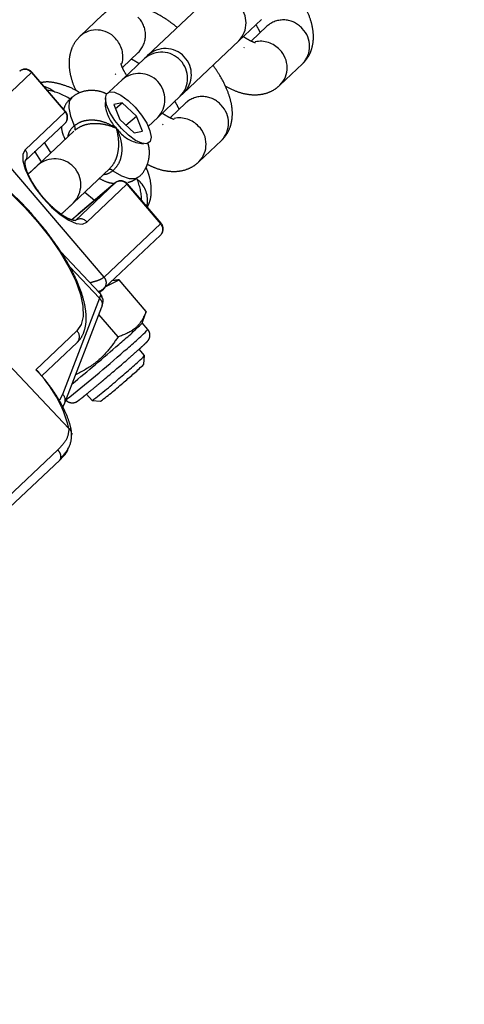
# Model space of a CAD drawing. Header units: metres. Extents: x 104098 to 104607, y 427853 to 428230.
# Tile 94 of 147: x 104264.1969 to 104264.2483, y 428140.2668 to 428140.3807. Entities that reach past the tile are written whole.
import ezdxf

# ---------------------------------------------------------------- set-up
doc = ezdxf.new("R2010")
doc.units = ezdxf.units.M
doc.linetypes.add('DASHED2', pattern=[0.375, 0.25, -0.125])

# ---------------------------------------------------------------- blocks, each defined once
blk = doc.blocks.new('school2')
at = {"color": 252, "linetype": 'DASHED2'}
for p, q in [((107993.1047240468, 456625.0535849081), (107993.1047240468, 456625.0988123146)), ((107993.1197122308, 456625.0634915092), (107993.1208592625, 456625.0864582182)), ((107993.1208592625, 456625.0864582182), (107993.1298497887, 456625.0864582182)), ((107993.1298497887, 456625.0864582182), (107993.1295505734, 456625.0804669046)), ((107993.1296235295, 456625.0804708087), (107993.1299227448, 456625.0864621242)), ((107993.1299051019, 456625.086459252), (107993.1298497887, 456625.0864582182)), ((107993.1299227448, 456625.0864621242), (107993.1299051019, 456625.086459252)), ((107993.1404062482, 456625.0856471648), (107993.1368225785, 456625.0856471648)), ((107993.1298166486, 456625.0843406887), (107993.1301368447, 456625.0836732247)), ((107993.1301368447, 456625.0836732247), (107993.130289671, 456625.0829684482)), ((107993.1226397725, 456625.0802797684), (107993.1221152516, 456625.0797311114)), ((107993.1231821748, 456625.0804669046), (107993.1226397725, 456625.0802797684)), ((107993.1295505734, 456625.0804669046), (107993.1231821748, 456625.0804669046)), ((107993.1295505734, 456625.0804669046), (107993.1296058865, 456625.0804679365)), ((107993.1296058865, 456625.0804679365), (107993.1296235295, 456625.0804708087)), ((107993.1301914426, 456625.0805425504), (107993.1296757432, 456625.0797097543)), ((107993.1307533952, 456625.0810319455), (107993.1301914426, 456625.0805425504)), ((107993.1312628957, 456625.0811528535), (107993.1307533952, 456625.0810319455)), ((107993.1221152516, 456625.0797311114), (107993.1216450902, 456625.0788583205)), ((107993.1222563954, 456625.0795206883), (107993.1286247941, 456625.0795206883)), ((107993.1238628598, 456625.0795301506), (107993.1235815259, 456625.0781631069)), ((107993.1238919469, 456625.0796473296), (107993.1238628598, 456625.0795301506)), ((107993.1253441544, 456625.0794440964), (107993.1250778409, 456625.0781631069)), ((107993.1253629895, 456625.0795206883), (107993.1253441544, 456625.0794440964)), ((107993.1296757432, 456625.0797097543), (107993.1292389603, 456625.0785867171)), ((107993.1368225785, 456625.0796471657), (107993.1367331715, 456625.0796486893)), ((107993.1379035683, 456625.0796471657), (107993.1404062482, 456625.0796471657)), ((107993.1216450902, 456625.0788583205), (107993.1212607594, 456625.0777208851)), ((107993.128759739, 456625.0781631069), (107993.1230455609, 456625.0781631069)), ((107993.1340264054, 456625.078428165), (107993.1333972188, 456625.0777685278)), ((107993.1336060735, 456625.0777846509), (107993.134010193, 456625.0784108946)), ((107993.134010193, 456625.0784108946), (107993.1344517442, 456625.0786994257)), ((107993.1344517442, 456625.0786994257), (107993.1348875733, 456625.0786220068)), ((107993.1369069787, 456625.0786471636), (107993.1348437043, 456625.0786471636)), ((107993.1348875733, 456625.0786220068), (107993.1352750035, 456625.0781862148)), ((107993.1352750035, 456625.0781862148), (107993.1355761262, 456625.0774347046)), ((107993.1404906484, 456625.0786471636), (107993.1369069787, 456625.0786471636)), ((107993.1409555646, 456625.0786471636), (107993.1404906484, 456625.0786471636)), ((107993.1498082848, 456625.0786471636), (107993.1409555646, 456625.0786471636)), ((107993.1185175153, 456625.0779154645), (107993.1185845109, 456625.075647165)), ((107993.1212607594, 456625.0777208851), (107993.1209889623, 456625.0763963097)), ((107993.1330610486, 456625.0757913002), (107993.1332792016, 456625.0768820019)), ((107993.1332792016, 456625.0768820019), (107993.1336060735, 456625.0777846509)), ((107993.1342433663, 456625.0772172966), (107993.1335550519, 456625.0754834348)), ((107993.135081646, 456625.0766947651), (107993.1342433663, 456625.0772172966)), ((107993.1355761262, 456625.0774347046), (107993.1357613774, 456625.076441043)), ((107993.1209889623, 456625.0763963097), (107993.12084758, 456625.0749748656)), ((107993.132973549, 456625.0746193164), (107993.1330610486, 456625.0757913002)), ((107993.1340595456, 456625.0767541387), (107993.135081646, 456625.0766947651)), ((107993.1352313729, 456625.0744383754), (107993.135081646, 456625.0766947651)), ((107993.1357613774, 456625.076441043), (107993.1358126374, 456625.0753024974)), ((107993.1185845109, 456625.075647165), (107993.1185175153, 456625.0733788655)), ((107993.12084758, 456625.0749748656), (107993.1208468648, 456625.0735534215)), ((107993.1330250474, 456625.0734807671), (107993.132973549, 456625.0746193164)), ((107993.1335550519, 456625.0754834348), (107993.1337047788, 456625.0732270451)), ((107993.1336179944, 456625.0745320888), (107993.1352313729, 456625.0744383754)), ((107993.1358126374, 456625.0753024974), (107993.1357251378, 456625.0741305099)), ((107993.1208468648, 456625.0735534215), (107993.1209865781, 456625.0722288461)), ((107993.1332102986, 456625.0724871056), (107993.1330250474, 456625.0734807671)), ((107993.1345428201, 456625.0727045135), (107993.1352313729, 456625.0744383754)), ((107993.1357251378, 456625.0741305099), (107993.1355072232, 456625.073039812)), ((107993.1185175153, 456625.0733788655), (107993.1183184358, 456625.0711664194)), ((107993.13307893, 456625.0722874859), (107993.1336272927, 456625.0715594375)), ((107993.1335114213, 456625.0717355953), (107993.1332102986, 456625.0724871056)), ((107993.1337047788, 456625.0732270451), (107993.1345428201, 456625.0727045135)), ((107993.1355072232, 456625.073039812), (107993.1351801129, 456625.0721371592)), ((107993.1353865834, 456625.0726471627), (107993.1369069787, 456625.0726471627)), ((107993.1369069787, 456625.0726471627), (107993.1404906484, 456625.0726471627)), ((107993.1404906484, 456625.0726471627), (107993.1409555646, 456625.0726471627)), ((107993.1409555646, 456625.0726471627), (107993.1498082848, 456625.0726471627)), ((107993.1498082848, 456625.0726471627), (107993.1533919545, 456625.0726471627)), ((107993.1183184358, 456625.0711664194), (107993.1179922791, 456625.0690643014)), ((107993.1209865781, 456625.0722288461), (107993.1212571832, 456625.0710914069)), ((107993.1230455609, 456625.0721631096), (107993.1287668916, 456625.0721631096)), ((107993.1248210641, 456625.0721631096), (107993.1250086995, 456625.0707253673)), ((107993.1288968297, 456625.0717394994), (107993.1292215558, 456625.0706164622)), ((107993.1338988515, 456625.0712998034), (107993.1335114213, 456625.0717355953)), ((107993.1343346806, 456625.0712223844), (107993.1338988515, 456625.0712998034)), ((107993.1347762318, 456625.0715109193), (107993.1343346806, 456625.0712223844)), ((107993.1351801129, 456625.0721371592), (107993.1347762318, 456625.0715109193)), ((107993.1368225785, 456625.0716471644), (107993.1367331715, 456625.0716456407)), ((107993.1404062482, 456625.0716471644), (107993.1379035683, 456625.0716471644)), ((107993.1497238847, 456625.0716471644), (107993.1496344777, 456625.0716456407)), ((107993.1533075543, 456625.0716471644), (107993.1508048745, 456625.0716471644)), ((107993.1212571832, 456625.0710914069), (107993.1216403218, 456625.0702186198)), ((107993.1215511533, 456625.0708991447), (107993.1225231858, 456625.0708606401)), ((107993.1216403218, 456625.0702186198), (107993.122109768, 456625.0696699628)), ((107993.1281260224, 456625.0705351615), (107993.1217578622, 456625.0705351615)), ((107993.1225231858, 456625.0708606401), (107993.1281260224, 456625.0705351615)), ((107993.122531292, 456625.0708604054), (107993.1225231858, 456625.0708606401)), ((107993.1281341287, 456625.0705349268), (107993.122531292, 456625.0708604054)), ((107993.1250086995, 456625.0707253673), (107993.12501013, 456625.0707164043)), ((107993.1281260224, 456625.0705351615), (107993.1281341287, 456625.0705349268)), ((107993.1292215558, 456625.0706164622), (107993.1296542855, 456625.0697836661)), ((107993.1179922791, 456625.0690643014), (107993.1175469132, 456625.0671242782)), ((107993.1180666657, 456625.062541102), (107993.1180666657, 456625.0690649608)), ((107993.122109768, 456625.0696699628), (107993.122633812, 456625.0694828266)), ((107993.122633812, 456625.0694828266), (107993.1290019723, 456625.0694828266)), ((107993.1290019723, 456625.0694828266), (107993.128702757, 456625.0634915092)), ((107993.128775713, 456625.0634954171), (107993.1290749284, 456625.0694867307)), ((107993.1290572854, 456625.0694838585), (107993.1290019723, 456625.0694828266)), ((107993.1290749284, 456625.0694867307), (107993.1290572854, 456625.0694838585)), ((107993.1296542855, 456625.0697836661), (107993.1301671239, 456625.069294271)), ((107993.1301671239, 456625.069294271), (107993.1305578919, 456625.0691736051)), ((107993.1303056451, 456625.0686471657), (107993.1302689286, 456625.0691318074)), ((107993.1175469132, 456625.0671242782), (107993.1169935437, 456625.0653941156)), ((107993.1176298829, 456625.0670952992), (107993.1176298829, 456625.0620863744)), ((107993.1368225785, 456625.0656471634), (107993.1404062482, 456625.0656471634)), ((107993.1497238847, 456625.0656471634), (107993.1533075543, 456625.0656471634)), ((107993.1169935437, 456625.0653941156), (107993.1163452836, 456625.0639164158)), ((107993.1163452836, 456625.0639164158), (107993.1156185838, 456625.0627275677)), ((107993.128702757, 456625.0634915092), (107993.1197122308, 456625.0634915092)), ((107993.128702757, 456625.0634915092), (107993.1287580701, 456625.0634925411)), ((107993.1287580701, 456625.0634925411), (107993.128775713, 456625.0634954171)), ((107993.1176298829, 456625.0620863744), (107993.1068996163, 456625.0569459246)), ((107993.1156185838, 456625.0627275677), (107993.1148310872, 456625.0618568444)), ((107993.1180666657, 456625.0625844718), (107993.1186982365, 456625.0625477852)), ((107993.1185525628, 456625.0625891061), (107993.1187366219, 456625.0625467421)), ((107993.1187854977, 456625.062545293), (107993.1277769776, 456625.062545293)), ((107993.1190091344, 456625.0625941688), (107993.1207555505, 456625.0620538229)), ((107993.1203223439, 456625.0623741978), (107993.1200572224, 456625.062545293)), ((107993.1205161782, 456625.0572605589), (107993.1207555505, 456625.0620538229)), ((107993.1064044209, 456625.0560440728), (107993.1171549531, 456625.0611941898)), ((107993.1131526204, 456625.0611471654), (107993.1065918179, 456625.0611471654)), ((107993.1140023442, 456625.0613256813), (107993.1131526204, 456625.0611471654)), ((107993.1148310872, 456625.0618568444), (107993.1140023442, 456625.0613256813)), ((107993.106610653, 456625.0601471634), (107993.1122254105, 456625.0601471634)), ((107993.1161316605, 456625.0573566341), (107993.1163028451, 456625.0607860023)), ((107993.1068996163, 456625.0569459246), (107993.1061643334, 456625.056698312)), ((107993.1192146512, 456625.0556140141), (107993.1192642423, 456625.0566103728)), ((107993.1192604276, 456625.0566083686), (107993.120285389, 456625.0571333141)), ((107993.120264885, 456625.0571288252), (107993.1205161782, 456625.0572605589)), ((107993.1059087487, 456625.0558454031), (107993.1064044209, 456625.0560440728)), ((107993.1089240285, 456625.0550578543), (107993.1088751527, 456625.0540782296)), ((107993.1088758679, 456625.0540765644), (107993.1095398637, 456625.0533429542)), ((107993.1168650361, 456625.0536792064), (107993.1169141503, 456625.0546597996)), ((107993.1161304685, 456625.0530138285), (107993.1168643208, 456625.0536776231)), ((107993.1020928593, 456625.0526471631), (107993.093139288, 456625.0526471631)), ((107993.0925494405, 456625.0516471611), (107993.1014288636, 456625.0516471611))]:
    blk.add_line(p, q, dxfattribs=at)
for centre, radius, start, end in [((107963.1760300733, 457111.1270218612), 478.5421874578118, 270.128471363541, 276.2285906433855), ((107963.1760300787, 457111.1270218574), 478.5421874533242, 270.128471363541, 276.2285906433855), ((107963.1760076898, 457111.1274265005), 478.6425921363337, 270.1284688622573, 276.2273076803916), ((107963.1760076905, 457111.1274265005), 480.8925921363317, 270.1284688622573, 276.1986169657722), ((107993.1288783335, 456625.0865403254), 0.0009749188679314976, 355.1688587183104, 84.37815393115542), ((107993.1289239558, 456625.0865120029), 0.001000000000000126, 357.141026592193, 86.67531003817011), ((107993.1367224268, 456625.0827463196), 0.002902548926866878, 358.0423096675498, 88.03675774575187), ((107993.1247907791, 456625.0797526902), 0.006359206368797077, 12.38211149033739, 38.25797190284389), ((107993.1366088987, 456625.0825958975), 0.003014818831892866, 301.8045156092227, 0.9743594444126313), ((107993.1403230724, 456625.0825321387), 0.002886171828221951, 271.6514193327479, 2.284072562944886), ((107993.1222227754, 456625.0804795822), 0.0009594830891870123, 272.008037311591, 359.2429308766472), ((107993.1286247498, 456625.0805206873), 0.001000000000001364, 270, 357.141026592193), ((107993.1285909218, 456625.0804798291), 0.0009597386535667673, 272.0225737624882, 359.2283954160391), ((107993.1228949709, 456625.075163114), 0.003003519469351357, 272.7737106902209, 87.22173580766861), ((107993.1287288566, 456625.0786383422), 0.0005127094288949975, 290.7113040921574, 354.2210581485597), ((107993.136750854, 456625.0756471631), 0.003004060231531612, 272.9790744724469, 87.02092552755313), ((107993.1403345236, 456625.0756471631), 0.003004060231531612, 272.9790744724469, 87.02092552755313), ((107993.140955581, 456625.0756471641), 0.003000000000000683, 270, 90), ((107993.1496520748, 456625.0756471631), 0.003004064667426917, 272.9806991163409, 87.01930088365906), ((107993.1370228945, 456625.0751711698), 0.00446002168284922, 144.3829824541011, 182.1769194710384), ((107993.1367951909, 456625.0743952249), 0.004272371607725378, 171.8383984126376, 209.5604599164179), ((107993.1283991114, 456625.0717305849), 0.0004977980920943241, 1.026097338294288, 60.32825838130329), ((107993.1366068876, 456625.0686973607), 0.003016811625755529, 359.0466443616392, 58.18999427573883), ((107993.1403230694, 456625.0687621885), 0.002886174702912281, 357.7159841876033, 88.34852306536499), ((107993.1495077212, 456625.0686971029), 0.003017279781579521, 359.0516909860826, 58.18495064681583), ((107993.1532240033, 456625.0687618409), 0.00288653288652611, 357.7231735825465, 88.34133471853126), ((107993.1216621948, 456625.0695647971), 0.0009750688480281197, 355.177657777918, 84.36945330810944), ((107993.1280307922, 456625.069565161), 0.0009746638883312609, 355.1541822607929, 84.39293090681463), ((107993.1280762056, 456625.0695366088), 0.0009999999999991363, 357.141026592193, 86.67531003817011), ((107993.1240684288, 456625.0714107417), 0.006606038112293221, 317.6271725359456, 339.8195788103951), ((107993.1273046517, 456625.0685882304), 0.003001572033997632, 302.180800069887, 1.125065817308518), ((107993.1367223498, 456625.0685480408), 0.002902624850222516, 271.988256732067, 1.957039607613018), ((107993.1403063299, 456625.0685477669), 0.002902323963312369, 271.9729113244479, 1.962649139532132), ((107993.1496234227, 456625.0685482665), 0.002902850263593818, 271.9879997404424, 1.952427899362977), ((107993.1532071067, 456625.068548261), 0.002902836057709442, 271.9830166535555, 1.952544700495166), ((107993.1277433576, 456625.0635041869), 0.0009594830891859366, 272.008037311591, 359.2429308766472), ((107993.1277769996, 456625.0635452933), 0.001000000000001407, 270, 357.141026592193), ((107993.0924556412, 456625.0606268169), 0.01414575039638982, 330.1447245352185, 2.10808921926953), ((107993.1121875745, 456625.0611121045), 0.0009656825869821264, 272.2454591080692, 2.080690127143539), ((107993.1059898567, 456625.0568585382), 0.0009139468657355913, 296.9579737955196, 5.486680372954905), ((107993.1254493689, 456625.3057654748), 0.2492793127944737, 266.1075965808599, 267.7312949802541), ((107993.1181259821, 456625.0920882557), 0.03549801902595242, 265.8893622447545, 271.8313694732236), ((107993.1197906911, 456625.1967181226), 0.1410994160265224, 264.7063297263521, 268.2702461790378), ((107993.1179819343, 456625.0881519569), 0.03256128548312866, 265.6841721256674, 272.1696430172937), ((107993.1143855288, 456625.1029799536), 0.04921120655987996, 263.570879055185, 268.561341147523), ((107993.1253840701, 456625.3046369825), 0.2501263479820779, 266.8255582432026, 267.6372013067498), ((107993.1142071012, 456625.095688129), 0.04260160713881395, 263.7103110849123, 268.4652258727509), ((107993.1156793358, 456625.0907134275), 0.03770229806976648, 266.0254675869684, 270.6855974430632), ((107993.1160379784, 456625.0901723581), 0.03650252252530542, 265.4621705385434, 271.298293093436)]:
    blk.add_arc(centre, radius, start, end, dxfattribs=at)
blk.add_ellipse((107993.1120667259, 456625.062086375), major_axis=(0.005999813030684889, 0.0003426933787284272), ratio=0.1382186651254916, start_param=5.891318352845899, end_param=6.068888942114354, dxfattribs=at)
for points, knots in [([(107993.1185878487, 456625.0735806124), (107993.1186091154, 456625.0739241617), (107993.118675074, 456625.0749896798), (107993.1186564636, 456625.0768107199), (107993.1185368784, 456625.0789848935), (107993.1182919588, 456625.0810945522), (107993.1179334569, 456625.0830955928), (107993.1174638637, 456625.0849509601), (107993.1168881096, 456625.086626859), (107993.1162088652, 456625.0880939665), (107993.1154243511, 456625.0893253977), (107993.1145686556, 456625.0902468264), (107993.1136589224, 456625.0908489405), (107993.1128692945, 456625.0911155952), (107993.1123892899, 456625.0911391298), (107993.1122254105, 456625.0911471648)], [0, 0, 0, 0, 0.04042704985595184, 0.1253844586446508, 0.2103532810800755, 0.2953995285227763, 0.3806334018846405, 0.4661905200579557, 0.5522476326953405, 0.6390573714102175, 0.7269048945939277, 0.815823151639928, 0.891896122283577, 0.963092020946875, 1, 1, 1, 1]), ([(107993.1323124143, 456625.0809114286), (107993.1322820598, 456625.08103165), (107993.1321155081, 456625.0816912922), (107993.1316886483, 456625.0826771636), (107993.1310100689, 456625.0837810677), (107993.1303949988, 456625.084505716), (107993.129956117, 456625.0847822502), (107993.1298423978, 456625.0848539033)], [0, 0, 0, 0, 0.07109430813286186, 0.3900869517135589, 0.6771978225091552, 0.9163582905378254, 0.9999999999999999, 0.9999999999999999, 0.9999999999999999, 0.9999999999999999]), ([(107993.1368225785, 456625.0856471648), (107993.1364685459, 456625.0856188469), (107993.1357630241, 456625.0855624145), (107993.1348032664, 456625.0851369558), (107993.1339818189, 456625.0845282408), (107993.1332772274, 456625.0837367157), (107993.1326702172, 456625.0827101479), (107993.1323003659, 456625.0819254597), (107993.1321614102, 456625.0814246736), (107993.1321591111, 456625.081416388)], [0, 0, 0, 0, 0.149909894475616, 0.2987428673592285, 0.4470486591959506, 0.6053755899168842, 0.7856073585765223, 0.996452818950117, 1, 1, 1, 1]), ([(107993.1456931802, 456625.0786471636), (107993.1456397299, 456625.079019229), (107993.145506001, 456625.0799501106), (107993.1451328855, 456625.081322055), (107993.1445944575, 456625.0826822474), (107993.1439189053, 456625.0837891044), (107993.1431324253, 456625.0846392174), (107993.1422384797, 456625.0852433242), (107993.1413051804, 456625.085591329), (107993.140678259, 456625.0856302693), (107993.1404062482, 456625.0856471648)], [0, 0, 0, 0, 0.1035990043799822, 0.2591974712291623, 0.4234127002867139, 0.5712142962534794, 0.6943610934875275, 0.8074222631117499, 0.9164437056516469, 1, 1, 1, 1]), ([(107993.1312695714, 456625.0811247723), (107993.1311841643, 456625.0811380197), (107993.1307657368, 456625.081202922), (107993.1301956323, 456625.0810964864), (107993.12978646, 456625.080892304), (107993.1296735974, 456625.080835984)], [0, 0, 0, 0, 0.1566318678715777, 0.7673725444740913, 0.9999999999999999, 0.9999999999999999, 0.9999999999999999, 0.9999999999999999]), ([(107993.134472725, 456625.0786471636), (107993.1344246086, 456625.0787827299), (107993.134269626, 456625.0792193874), (107993.1338201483, 456625.0798575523), (107993.1331236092, 456625.0805301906), (107993.1322555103, 456625.08099234), (107993.131534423, 456625.0811494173), (107993.1311341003, 456625.0811573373), (107993.1310619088, 456625.0811587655)], [0, 0, 0, 0, 0.0987908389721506, 0.3182044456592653, 0.5294527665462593, 0.7405819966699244, 0.9532183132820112, 0.9999999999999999, 0.9999999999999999, 0.9999999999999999, 0.9999999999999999]), ([(107993.1209686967, 456625.0756238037), (107993.1210183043, 456625.0760238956), (107993.1211175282, 456625.0768241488), (107993.121387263, 456625.0778863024), (107993.1217162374, 456625.0787414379), (107993.1220451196, 456625.0793068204), (107993.1222987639, 456625.0795245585), (107993.1222867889, 456625.0795177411), (107993.1222826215, 456625.0795153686)], [0, 0, 0, 0, 0.1887917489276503, 0.3776162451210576, 0.5625701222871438, 0.7407667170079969, 0.9097856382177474, 1, 1, 1, 1]), ([(107993.1280690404, 456625.0795206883), (107993.1280325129, 456625.0794768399), (107993.1277842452, 456625.079178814), (107993.127553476, 456625.0787282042), (107993.1274081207, 456625.0782834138), (107993.127368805, 456625.0781631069)], [0, 0, 0, 0, 0.1117824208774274, 0.7597549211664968, 1, 1, 1, 1]), ([(107993.1376148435, 456625.0786471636), (107993.1376819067, 456625.0789234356), (107993.1378103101, 456625.0794524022), (107993.1380048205, 456625.0799385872), (107993.1381439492, 456625.0801664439), (107993.1381249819, 456625.0801432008), (107993.1381195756, 456625.0801365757)], [0, 0, 0, 0, 0.3246541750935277, 0.6216022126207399, 0.8921437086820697, 1, 1, 1, 1]), ([(107993.1393250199, 456625.0796471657), (107993.1393647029, 456625.0795467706), (107993.1394651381, 456625.0792926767), (107993.1395574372, 456625.0788904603), (107993.139613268, 456625.0786471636)], [0, 0, 0, 0, 0.3951100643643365, 1, 1, 1, 1]), ([(107993.1230725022, 456625.0781631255), (107993.1229682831, 456625.0781634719), (107993.1226810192, 456625.0781644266), (107993.1221718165, 456625.0781722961), (107993.1216759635, 456625.0781864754), (107993.1215258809, 456625.0781907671)], [0, 0, 0, 0, 0.2841964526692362, 0.7833436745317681, 1, 1, 1, 1]), ([(107993.1278244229, 456625.0781631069), (107993.1280142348, 456625.078289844), (107993.1284214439, 456625.0785617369), (107993.1289544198, 456625.0785780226), (107993.1292389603, 456625.0785867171)], [0, 0, 0, 0, 0.4661287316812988, 1, 1, 1, 1]), ([(107993.1325660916, 456625.0750017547), (107993.1325649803, 456625.0750042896), (107993.1325379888, 456625.0750658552), (107993.1323811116, 456625.0754035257), (107993.1320492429, 456625.076046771), (107993.1314060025, 456625.0768882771), (107993.1306442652, 456625.0775511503), (107993.1297872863, 456625.0780242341), (107993.1292008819, 456625.0781141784), (107993.1289101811, 456625.0781587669)], [0, 0, 0, 0, 0.002248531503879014, 0.05461166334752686, 0.2925218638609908, 0.4937833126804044, 0.6707250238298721, 0.8367670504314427, 1, 1, 1, 1]), ([(107993.1292389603, 456625.0785867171), (107993.1295268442, 456625.0785407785), (107993.1301044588, 456625.0784486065), (107993.1309229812, 456625.077950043), (107993.1316287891, 456625.0772350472), (107993.1321888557, 456625.0762907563), (107993.1324419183, 456625.0755199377), (107993.1325460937, 456625.0750868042), (107993.1325652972, 456625.0750051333), (107993.1325660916, 456625.0750017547)], [0, 0, 0, 0, 0.1663854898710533, 0.3338384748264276, 0.509856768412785, 0.7081556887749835, 0.9445820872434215, 0.9977075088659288, 1, 1, 1, 1]), ([(107993.1217650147, 456625.0705367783), (107993.121765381, 456625.0705352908), (107993.1217663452, 456625.0705313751), (107993.121542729, 456625.0707896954), (107993.1212961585, 456625.0713577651), (107993.1210779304, 456625.0721761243), (107993.1209299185, 456625.0732096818), (107993.1208955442, 456625.0743809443), (107993.1209054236, 456625.0752220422), (107993.1209681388, 456625.0756202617), (107993.1209686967, 456625.0756238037)], [0, 0, 0, 0, 0.08734694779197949, 0.2299336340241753, 0.3703786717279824, 0.51889295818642, 0.6749545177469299, 0.8356312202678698, 0.9985379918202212, 0.9999999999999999, 0.9999999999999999, 0.9999999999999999, 0.9999999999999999]), ([(107993.1286109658, 456625.0721674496), (107993.1289044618, 456625.0721789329), (107993.1294965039, 456625.0722020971), (107993.1303962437, 456625.0725865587), (107993.1312206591, 456625.0731782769), (107993.1319458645, 456625.0739710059), (107993.1323402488, 456625.0746010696), (107993.1325320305, 456625.0749377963), (107993.1325647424, 456625.0749992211), (107993.1325660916, 456625.0750017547)], [0, 0, 0, 0, 0.1632215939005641, 0.3292517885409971, 0.5062057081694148, 0.7074962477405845, 0.945360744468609, 0.9977462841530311, 1, 1, 1, 1]), ([(107993.1325660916, 456625.0750017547), (107993.13256498, 456625.0749983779), (107993.1325382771, 456625.0749172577), (107993.1323882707, 456625.0744835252), (107993.1320617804, 456625.0737271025), (107993.1314085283, 456625.0728319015), (107993.1306353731, 456625.0721880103), (107993.1297712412, 456625.0717783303), (107993.1291876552, 456625.0717524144), (107993.1288968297, 456625.0717394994)], [0, 0, 0, 0, 0.002306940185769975, 0.0554178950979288, 0.2918161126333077, 0.4901446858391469, 0.666113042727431, 0.833610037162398, 1, 1, 1, 1]), ([(107993.1122254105, 456625.0601471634), (107993.1124344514, 456625.0601601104), (107993.1129690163, 456625.0601932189), (107993.1137969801, 456625.0605173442), (107993.1146652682, 456625.0611405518), (107993.1154777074, 456625.0620467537), (107993.1162327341, 456625.0632454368), (107993.116908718, 456625.0647179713), (107993.1174851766, 456625.066415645), (107993.1179543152, 456625.0682912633), (107993.1183044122, 456625.0703099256), (107993.1185198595, 456625.0720890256), (107993.118570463, 456625.0731991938), (107993.1185878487, 456625.0735806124)], [0, 0, 0, 0, 0.05610077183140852, 0.1434624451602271, 0.2333236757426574, 0.3300370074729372, 0.4326531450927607, 0.5369890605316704, 0.6405307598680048, 0.7431949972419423, 0.8452181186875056, 0.9468218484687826, 1, 1, 1, 1]), ([(107993.1381233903, 456625.0711557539), (107993.1381239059, 456625.0711543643), (107993.1381252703, 456625.0711506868), (107993.137974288, 456625.0714261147), (107993.1377867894, 456625.0719199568), (107993.1376714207, 456625.0724099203), (107993.1376155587, 456625.0726471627)], [0, 0, 0, 0, 0.1623495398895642, 0.4296493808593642, 0.7238337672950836, 1, 1, 1, 1]), ([(107993.1396139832, 456625.0726471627), (107993.1395469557, 456625.0723605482), (107993.1394523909, 456625.0719561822), (107993.1393537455, 456625.0717168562), (107993.1393250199, 456625.0716471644)], [0, 0, 0, 0, 0.7087998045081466, 1, 1, 1, 1]), ([(107993.1404062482, 456625.0656471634), (107993.1407602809, 456625.0656754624), (107993.1414657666, 456625.0657318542), (107993.1424254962, 456625.0661575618), (107993.1432474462, 456625.0667654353), (107993.1439493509, 456625.0675600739), (107993.1445676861, 456625.0685734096), (107993.1450940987, 456625.069855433), (107993.1454853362, 456625.0712375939), (107993.1456327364, 456625.0722326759), (107993.1456941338, 456625.0726471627)], [0, 0, 0, 0, 0.1086384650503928, 0.2164853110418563, 0.3239620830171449, 0.4386771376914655, 0.5692915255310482, 0.7220880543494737, 0.8842398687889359, 0.9999999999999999, 0.9999999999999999, 0.9999999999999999, 0.9999999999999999]), ([(107993.151024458, 456625.0711557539), (107993.1510250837, 456625.0711543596), (107993.1510267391, 456625.0711506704), (107993.1508752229, 456625.0714261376), (107993.1506878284, 456625.071919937), (107993.1505726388, 456625.0724099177), (107993.1505168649, 456625.0726471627)], [0, 0, 0, 0, 0.1623841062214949, 0.4296615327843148, 0.7238464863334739, 1, 1, 1, 1]), ([(107993.1525152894, 456625.0726471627), (107993.1524480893, 456625.0723605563), (107993.152353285, 456625.0719562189), (107993.1522549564, 456625.0717168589), (107993.1522263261, 456625.0716471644)], [0, 0, 0, 0, 0.7088296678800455, 1, 1, 1, 1]), ([(107993.1533075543, 456625.0656471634), (107993.1536614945, 456625.0656754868), (107993.1543669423, 456625.0657319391), (107993.1553267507, 456625.0661574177), (107993.1561485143, 456625.0667655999), (107993.1568506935, 456625.0675599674), (107993.1574689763, 456625.0685734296), (107993.1579953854, 456625.0698554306), (107993.1583867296, 456625.071237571), (107993.1585339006, 456625.0722326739), (107993.1585952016, 456625.0726471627)], [0, 0, 0, 0, 0.1086160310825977, 0.216485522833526, 0.3239431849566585, 0.4386765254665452, 0.5692918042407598, 0.7220893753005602, 0.8842422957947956, 1, 1, 1, 1]), ([(107993.1210924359, 456625.0722003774), (107993.1211946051, 456625.0721971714), (107993.1217219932, 456625.0721806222), (107993.1224038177, 456625.072166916), (107993.1228700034, 456625.0721643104), (107993.1230808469, 456625.072163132)], [0, 0, 0, 0, 0.116299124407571, 0.6003255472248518, 0.9999999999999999, 0.9999999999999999, 0.9999999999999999, 0.9999999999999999]), ([(107993.1271480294, 456625.0721631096), (107993.1272701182, 456625.071812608), (107993.1274729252, 456625.0712303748), (107993.1278558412, 456625.0707381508), (107993.1280082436, 456625.0705422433)], [0, 0, 0, 0, 0.6019951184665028, 1, 1, 1, 1]), ([(107993.1288968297, 456625.0717394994), (107993.12861122, 456625.0717757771), (107993.128183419, 456625.0718301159), (107993.1278764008, 456625.0720800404), (107993.127774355, 456625.0721631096)], [0, 0, 0, 0, 0.6676228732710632, 1, 1, 1, 1]), ([(107993.1305423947, 456625.0691887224), (107993.1305785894, 456625.0691817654), (107993.1309516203, 456625.0691100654), (107993.1316561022, 456625.069254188), (107993.1325316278, 456625.069605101), (107993.133242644, 456625.0701555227), (107993.1337434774, 456625.0707135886), (107993.1339607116, 456625.0711174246), (107993.1340409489, 456625.071266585)], [0, 0, 0, 0, 0.02494325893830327, 0.2570713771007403, 0.4675246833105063, 0.669858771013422, 0.8780595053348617, 1, 1, 1, 1]), ([(107993.1288975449, 456625.065934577), (107993.1291032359, 456625.0660113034), (107993.1296318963, 456625.0662085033), (107993.1303434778, 456625.0667722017), (107993.1310465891, 456625.0675602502), (107993.1315975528, 456625.0684356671), (107993.1318629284, 456625.0691190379), (107993.1319795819, 456625.0694194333)], [0, 0, 0, 0, 0.1307028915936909, 0.3359284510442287, 0.5549876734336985, 0.8043819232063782, 1, 1, 1, 1]), ([(107993.1292356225, 456625.0695629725), (107993.1293955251, 456625.0694751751), (107993.1297981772, 456625.0692540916), (107993.1302642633, 456625.0692160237), (107993.1305452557, 456625.0691930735)], [0, 0, 0, 0, 0.3971234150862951, 1, 1, 1, 1]), ([(107993.1322997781, 456625.0695538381), (107993.1324215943, 456625.0692272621), (107993.1327070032, 456625.0684621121), (107993.133312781, 456625.0675083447), (107993.1340955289, 456625.0666542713), (107993.1349904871, 456625.0660512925), (107993.1359233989, 456625.0657029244), (107993.1365504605, 456625.0656640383), (107993.1368225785, 456625.0656471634)], [0, 0, 0, 0, 0.1602835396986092, 0.3755356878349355, 0.554856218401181, 0.7195435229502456, 0.878293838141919, 1, 1, 1, 1]), ([(107993.1450697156, 456625.069877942), (107993.1452311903, 456625.0694393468), (107993.1455547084, 456625.0685606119), (107993.14621284, 456625.0675072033), (107993.1469971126, 456625.0666545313), (107993.1478917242, 456625.0660512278), (107993.1488247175, 456625.0657029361), (107993.1494517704, 456625.0656640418), (107993.1497238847, 456625.0656471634)], [0, 0, 0, 0, 0.2034714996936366, 0.4076595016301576, 0.5777553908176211, 0.7339708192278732, 0.8845546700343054, 1, 1, 1, 1]), ([(107993.1197122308, 456625.0634915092), (107993.1195730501, 456625.0635081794), (107993.1192896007, 456625.0635421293), (107993.1187111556, 456625.0637744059), (107993.1182683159, 456625.0640211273), (107993.1180666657, 456625.0641334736)], [0, 0, 0, 0, 0.3444488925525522, 0.7014901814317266, 1, 1, 1, 1]), ([(107993.119112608, 456625.0626136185), (107993.1192154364, 456625.0626682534), (107993.1194273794, 456625.0627808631), (107993.1196504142, 456625.0631036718), (107993.1196916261, 456625.0633622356), (107993.1197122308, 456625.0634915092)], [0, 0, 0, 0, 0.3202941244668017, 0.6601687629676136, 1, 1, 1, 1]), ([(107993.1176298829, 456625.0620863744), (107993.1176242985, 456625.0619581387), (107993.1176131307, 456625.061701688), (107993.1174281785, 456625.0613707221), (107993.1172294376, 456625.061247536), (107993.1171325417, 456625.0611874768)], [0, 0, 0, 0, 0.3388583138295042, 0.6776612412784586, 1, 1, 1, 1]), ([(107993.1179393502, 456625.0622448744), (107993.1179281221, 456625.062120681), (107993.1179056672, 456625.0618723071), (107993.1177749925, 456625.0616175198), (107993.1176576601, 456625.0615373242), (107993.1176420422, 456625.0615266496)], [0, 0, 0, 0, 0.4643762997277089, 0.9287043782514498, 1, 1, 1, 1]), ([(107993.1178818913, 456625.0618818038), (107993.1179179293, 456625.0619316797), (107993.1180718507, 456625.0621447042), (107993.1180628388, 456625.0624310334), (107993.1180559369, 456625.0626503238)], [0, 0, 0, 0, 0.2341318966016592, 1, 1, 1, 1]), ([(107993.118052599, 456625.062541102), (107993.1180571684, 456625.0625167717), (107993.1180844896, 456625.0623712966), (107993.1180052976, 456625.0623023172), (107993.1179393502, 456625.0622448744)], [0, 0, 0, 0, 0.1672474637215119, 1, 1, 1, 1]), ([(107993.1180666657, 456625.062775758), (107993.1181504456, 456625.0627260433), (107993.1183396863, 456625.0626137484), (107993.1184763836, 456625.0625979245), (107993.1185525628, 456625.0625891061)], [0, 0, 0, 0, 0.4427157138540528, 1, 1, 1, 1]), ([(107993.1185165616, 456625.0625765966), (107993.1186187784, 456625.0625682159), (107993.1188257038, 456625.0625512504), (107993.1190177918, 456625.062590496), (107993.1191149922, 456625.0626103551)], [0, 0, 0, 0, 0.4939793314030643, 1, 1, 1, 1]), ([(107993.1187366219, 456625.0625467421), (107993.1188635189, 456625.0625426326), (107993.1189977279, 456625.0625382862), (107993.1191066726, 456625.0626097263), (107993.119112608, 456625.0626136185)], [0, 0, 0, 0, 0.9455185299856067, 1, 1, 1, 1]), ([(107993.1207555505, 456625.0620538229), (107993.120636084, 456625.062157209), (107993.1204893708, 456625.0622841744), (107993.1203348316, 456625.0623570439), (107993.1203061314, 456625.0623705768)], [0, 0, 0, 0, 0.8142852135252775, 1, 1, 1, 1]), ([(107993.1065918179, 456625.0611471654), (107993.1066327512, 456625.0610313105), (107993.1066769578, 456625.0609061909), (107993.1066516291, 456625.0607922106), (107993.1066497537, 456625.0607837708)], [0, 0, 0, 0, 0.9259540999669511, 1, 1, 1, 1]), ([(107993.117269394, 456625.0612655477), (107993.1173433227, 456625.0613070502), (107993.117491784, 456625.0613903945), (107993.1175957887, 456625.0614758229), (107993.1176480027, 456625.061518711)], [0, 0, 0, 0, 0.4979654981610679, 1, 1, 1, 1]), ([(107993.1176420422, 456625.0615266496), (107993.1175648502, 456625.0614505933), (107993.1174710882, 456625.061358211), (107993.1173450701, 456625.0613334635), (107993.1173227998, 456625.06132909)], [0, 0, 0, 0, 0.8232770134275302, 0.9999999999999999, 0.9999999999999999, 0.9999999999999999, 0.9999999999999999]), ([(107993.1045948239, 456625.0529823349), (107993.1047130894, 456625.0531509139), (107993.1050589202, 456625.053643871), (107993.1055391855, 456625.054648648), (107993.1060053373, 456625.0560452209), (107993.1063499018, 456625.0576124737), (107993.1065740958, 456625.0592077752), (107993.1066259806, 456625.0602885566), (107993.1066497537, 456625.0607837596)], [0, 0, 0, 0, 0.09854620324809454, 0.28816806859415, 0.4763537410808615, 0.6616616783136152, 0.844976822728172, 1, 1, 1, 1]), ([(107993.1161316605, 456625.0573566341), (107993.1154766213, 456625.057225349), (107993.1141522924, 456625.0569599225), (107993.1119038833, 456625.0568910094), (107993.1103962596, 456625.0573138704), (107993.1095503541, 456625.0575511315)], [0, 0, 0, 0, 0.300488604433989, 0.6075144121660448, 0.9999999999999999, 0.9999999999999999, 0.9999999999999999, 0.9999999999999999]), ([(107993.1205161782, 456625.0572605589), (107993.1201275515, 456625.0571027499), (107993.1193418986, 456625.056783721), (107993.1178402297, 456625.0566299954), (107993.1167932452, 456625.0570752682), (107993.1161316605, 456625.0573566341)], [0, 0, 0, 0, 0.264877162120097, 0.5354792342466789, 1, 1, 1, 1]), ([(107993.1067436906, 456625.056244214), (107993.1067378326, 456625.0562115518), (107993.1067109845, 456625.0560618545), (107993.1067870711, 456625.0558141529), (107993.1069333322, 456625.0555610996), (107993.1071075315, 456625.0553925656), (107993.1072717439, 456625.0552910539), (107993.107401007, 456625.0552372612), (107993.1074994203, 456625.0552077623), (107993.1076064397, 456625.0551838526), (107993.1077892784, 456625.0551558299), (107993.1081623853, 456625.0551169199), (107993.1089075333, 456625.0550573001), (107993.1098766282, 456625.0549917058), (107993.1107896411, 456625.0549353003), (107993.1113764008, 456625.0549034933), (107993.1115394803, 456625.0548946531)], [0, 0, 0, 0, 0.01254063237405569, 0.05747621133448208, 0.0933995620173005, 0.1238891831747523, 0.1498447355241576, 0.1709081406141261, 0.1908374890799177, 0.2191300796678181, 0.2824874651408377, 0.4528253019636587, 0.609179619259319, 0.7739567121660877, 0.9371752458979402, 1, 1, 1, 1]), ([(107993.1150811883, 456625.0547226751), (107993.1152827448, 456625.054714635), (107993.1158707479, 456625.0546911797), (107993.1167285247, 456625.0546624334), (107993.1175335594, 456625.054643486), (107993.1179869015, 456625.0546420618), (107993.118198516, 456625.0546501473), (107993.1183303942, 456625.0546624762), (107993.118470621, 456625.0546904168), (107993.118651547, 456625.0547529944), (107993.1188744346, 456625.0548901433), (107993.1190799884, 456625.0551303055), (107993.1192040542, 456625.0553914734), (107993.1191995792, 456625.0555636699), (107993.1191982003, 456625.0556167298)], [0, 0, 0, 0, 0.09474521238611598, 0.276401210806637, 0.4589063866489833, 0.6434256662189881, 0.7404128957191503, 0.7887205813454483, 0.8154239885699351, 0.843548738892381, 0.8827495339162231, 0.9274573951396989, 0.977647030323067, 1, 1, 1, 1]), ([(107993.1016830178, 456625.0517232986), (107993.1022939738, 456625.0517843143), (107993.1035206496, 456625.0519068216), (107993.1042286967, 456625.0526136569), (107993.1045840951, 456625.052968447)], [0, 0, 0, 0, 0.4980582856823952, 1, 1, 1, 1]), ([(107993.1047240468, 456625.0535849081), (107993.1044097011, 456625.0533067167), (107993.1037779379, 456625.0527476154), (107993.1026563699, 456625.0526807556), (107993.1020928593, 456625.0526471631)], [0, 0, 0, 0, 0.4975689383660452, 0.9999999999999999, 0.9999999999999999, 0.9999999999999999, 0.9999999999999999]), ([(107993.104377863, 456625.0528104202), (107993.104454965, 456625.0528467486), (107993.1045391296, 456625.0528864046), (107993.1045766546, 456625.0529642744), (107993.1045798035, 456625.0529708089)], [0, 0, 0, 0, 0.9160850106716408, 1, 1, 1, 1]), ([(107993.1045798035, 456625.0529708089), (107993.1046361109, 456625.0530573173), (107993.1047527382, 456625.0532364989), (107993.1047338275, 456625.0534661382), (107993.1047240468, 456625.0535849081)], [0, 0, 0, 0, 0.4827979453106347, 1, 1, 1, 1]), ([(107993.1014288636, 456625.0516471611), (107993.1020608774, 456625.0516568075), (107993.1027178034, 456625.0516668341), (107993.103102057, 456625.0519870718), (107993.1031166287, 456625.0519992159)], [0, 0, 0, 0, 0.9620777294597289, 1, 1, 1, 1]), ([(107993.101685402, 456625.0517255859), (107993.1017606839, 456625.0517889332), (107993.1019120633, 456625.0519163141), (107993.1020623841, 456625.0522561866), (107993.1020827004, 456625.0525168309), (107993.1020928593, 456625.0526471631)], [0, 0, 0, 0, 0.3309263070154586, 0.6654373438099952, 1, 1, 1, 1]), ([(107993.1014288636, 456625.0516471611), (107993.1015191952, 456625.0516500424), (107993.1016105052, 456625.0516529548), (107993.1016846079, 456625.0517248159), (107993.101685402, 456625.0517255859)], [0, 0, 0, 0, 0.9892841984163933, 0.9999999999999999, 0.9999999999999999, 0.9999999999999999, 0.9999999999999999])]:
    blk.add_open_spline(points, degree=3, knots=knots, dxfattribs=at)

msp = doc.modelspace()

# ---------------------------------------------------------------- block references
at = {"rotation": 43.40342385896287}
msp.add_blockref('school2', (339564.7790640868, 22181.48214643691), dxfattribs=at)

doc.saveas('drawing.dxf')
